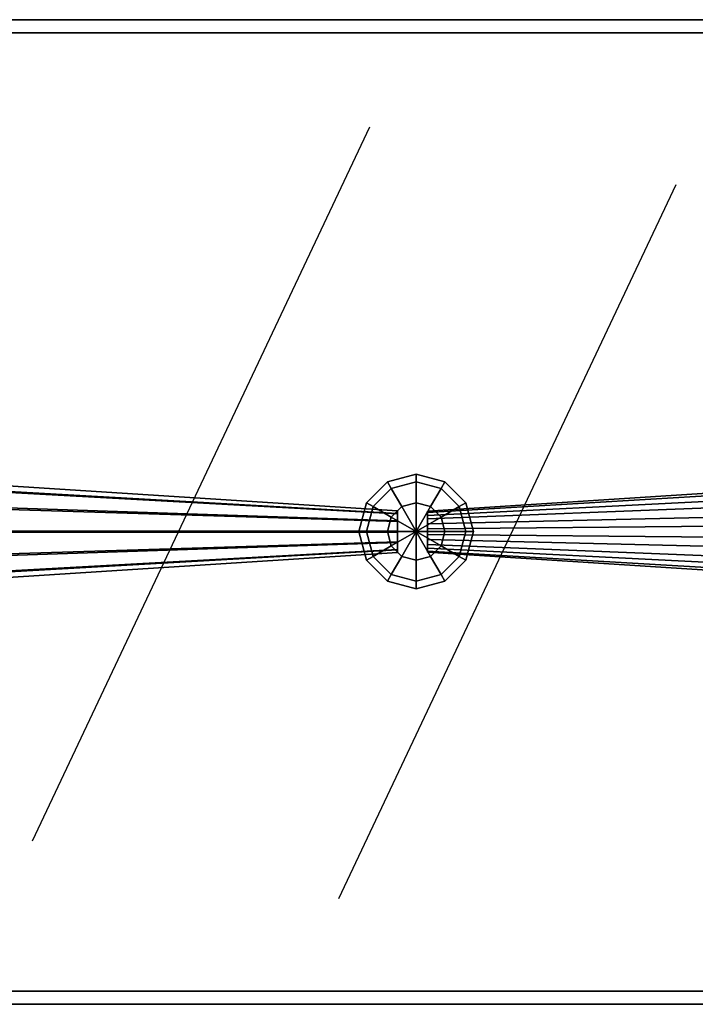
# Model space of a CAD drawing. Header units: millimetres. Extents: x -30782 to 40110, y 35885 to 73818.
# Tile 37 of 166: x -19834 to -19422, y 64189 to 64789. Entities that reach past the tile are written whole.
import ezdxf

# ---------------------------------------------------------------- set-up
doc = ezdxf.new("R2010")
doc.units = ezdxf.units.MM
doc.styles.get("Standard").update_dxf_attribs({"font": 'arial.ttf'})

# ---------------------------------------------------------------- blocks, each defined once
blk = doc.blocks.new('A$C70D153BE')
for p, q in [((1476, 599.45, -685.71), (1270.36, 164.33, -685.71)), ((1662.7, 564.32, -685.71), (1457.06, 129.2, -685.71))]:
    blk.add_line(p, q)
for points, invisible_edges in [([(2089.04, 656.96, -265.71), (917.04, 664.96, -273.71), (925.04, 656.96, -265.71)], 1), ([(917.04, 664.96, -273.71), (2089.04, 656.96, -265.71), (2097.04, 664.96, -273.71)], 1), ([(2097.04, 664.96, -273.71), (2097.04, 664.96, -277.71), (917.04, 664.96, -277.71)], 12), ([(917.04, 664.96, -277.71), (917.04, 664.96, -273.71), (2097.04, 664.96, -273.71)], 12), ([(2097.04, 664.96, -277.71), (917.04, 64.96, -277.71), (917.04, 664.96, -277.71)], 1), ([(917.04, 64.96, -277.71), (2097.04, 664.96, -277.71), (2097.04, 64.96, -277.71)], 1), ([(925.04, 72.96, -265.71), (2089.04, 72.96, -265.71), (2089.04, 656.96, -265.71)], 12), ([(925.04, 656.96, -265.71), (925.04, 72.96, -265.71), (2089.04, 656.96, -265.71)], 2), ([(1129.75, 388.95, -498.93), (1492.95, 365.63, -499.39), (1129.75, 384.48, -517.02)], 2), ([(1129.75, 383.77, -481.03), (1492.95, 365.63, -499.39), (1129.75, 388.95, -498.93)], 1), ([(1492.95, 365.63, -499.39), (1492.95, 364.05, -505.76), (1129.75, 384.48, -517.02)], 12), ([(1129.75, 384.48, -517.02), (1492.95, 364.05, -505.76), (1492.95, 359.51, -510.49)], 12), ([(1492.95, 359.51, -510.49), (1129.75, 371.56, -530.46), (1129.75, 384.48, -517.02)], 12), ([(1504.39, 388.08, -500.81), (1489.23, 379.33, -518.31), (1486.89, 383.4, -500.81)], 1), ([(1504.39, 383.4, -483.31), (1504.39, 388.08, -500.81), (1486.89, 383.4, -500.81)], 12), ([(1504.39, 388.08, -500.81), (1504.39, 383.4, -518.31), (1489.23, 379.33, -518.31)], 12), ([(1519.54, 379.33, -518.31), (1504.39, 388.08, -500.81), (1521.89, 383.4, -500.81)], 1), ([(1519.54, 379.33, -518.31), (1504.39, 383.4, -518.31), (1504.39, 388.08, -500.81)], 12), ([(1521.89, 383.4, -500.81), (1504.39, 388.08, -500.81), (1504.39, 383.4, -483.31)], 12), ([(1874.46, 388.59, -494.54), (1511.25, 365.5, -497.85), (1874.46, 381.27, -477.41)], 2), ([(1874.46, 386.36, -513.05), (1511.25, 365.5, -497.85), (1874.46, 388.59, -494.54)], 1), ([(1511.25, 360.78, -509.61), (1511.25, 364.72, -504.36), (1874.46, 386.36, -513.05)], 12), ([(1874.46, 386.36, -513.05), (1874.46, 375.18, -527.96), (1511.25, 360.78, -509.61)], 12), ([(1874.46, 386.36, -513.05), (1511.25, 364.72, -504.36), (1511.25, 365.5, -497.85)], 12), ([(1492.95, 363.8, -493.09), (1129.75, 383.77, -481.03), (1129.75, 370.33, -468.11)], 12), ([(1129.75, 383.77, -481.03), (1492.95, 363.8, -493.09), (1492.95, 365.63, -499.39)], 12), ([(1486.89, 383.4, -500.81), (1478.14, 368.24, -518.31), (1474.08, 370.58, -500.81)], 1), ([(1489.23, 379.33, -483.31), (1486.89, 383.4, -500.81), (1474.08, 370.58, -500.81)], 12), ([(1489.23, 379.33, -483.31), (1474.08, 370.58, -500.81), (1478.14, 368.24, -483.31)], 1), ([(1486.89, 383.4, -500.81), (1489.23, 379.33, -518.31), (1478.14, 368.24, -518.31)], 12), ([(1495.64, 368.24, -470.5), (1489.23, 379.33, -483.31), (1478.14, 368.24, -483.31)], 12), ([(1489.23, 379.33, -518.31), (1489.23, 361.83, -531.12), (1478.14, 368.24, -518.31)], 1), ([(1504.39, 383.4, -483.31), (1486.89, 383.4, -500.81), (1489.23, 379.33, -483.31)], 1), ([(1504.39, 370.58, -470.5), (1504.39, 383.4, -483.31), (1489.23, 379.33, -483.31)], 12), ([(1504.39, 383.4, -518.31), (1495.64, 368.24, -531.12), (1489.23, 379.33, -518.31)], 1), ([(1504.39, 370.58, -470.5), (1489.23, 379.33, -483.31), (1495.64, 368.24, -470.5)], 1), ([(1489.23, 379.33, -518.31), (1495.64, 368.24, -531.12), (1489.23, 361.83, -531.12)], 12), ([(1504.39, 383.4, -518.31), (1504.39, 370.58, -531.12), (1495.64, 368.24, -531.12)], 12), ([(1519.54, 379.33, -483.31), (1504.39, 383.4, -483.31), (1504.39, 370.58, -470.5)], 12), ([(1513.14, 368.24, -531.12), (1504.39, 383.4, -518.31), (1519.54, 379.33, -518.31)], 1), ([(1513.14, 368.24, -531.12), (1504.39, 370.58, -531.12), (1504.39, 383.4, -518.31)], 12), ([(1521.89, 383.4, -500.81), (1504.39, 383.4, -483.31), (1519.54, 379.33, -483.31)], 1), ([(1519.54, 379.33, -483.31), (1504.39, 370.58, -470.5), (1513.14, 368.24, -470.5)], 1), ([(1511.25, 357.67, -487.88), (1874.46, 366.36, -466.23), (1874.46, 381.27, -477.41)], 12), ([(1511.25, 365.5, -497.85), (1511.25, 362.92, -491.81), (1874.46, 381.27, -477.41)], 12), ([(1874.46, 381.27, -477.41), (1511.25, 362.92, -491.81), (1511.25, 357.67, -487.88)], 12), ([(1530.64, 368.24, -483.31), (1519.54, 379.33, -483.31), (1513.14, 368.24, -470.5)], 12), ([(1519.54, 361.83, -531.12), (1513.14, 368.24, -531.12), (1519.54, 379.33, -518.31)], 12), ([(1530.64, 368.24, -518.31), (1519.54, 379.33, -518.31), (1521.89, 383.4, -500.81)], 12), ([(1534.7, 370.58, -500.81), (1521.89, 383.4, -500.81), (1519.54, 379.33, -483.31)], 12), ([(1519.54, 361.83, -531.12), (1519.54, 379.33, -518.31), (1530.64, 368.24, -518.31)], 1), ([(1534.7, 370.58, -500.81), (1519.54, 379.33, -483.31), (1530.64, 368.24, -483.31)], 1), ([(1530.64, 368.24, -518.31), (1521.89, 383.4, -500.81), (1534.7, 370.58, -500.81)], 1), ([(1511.25, 360.78, -509.61), (1874.46, 375.18, -527.96), (1874.46, 358.05, -535.28)], 12), ([(1129.75, 353.66, -535.63), (1129.75, 371.56, -530.46), (1492.95, 359.51, -510.49)], 12), ([(1129.75, 370.33, -468.11), (1492.95, 359.07, -488.54), (1492.95, 363.8, -493.09)], 12), ([(1129.75, 352.24, -463.65), (1492.95, 359.07, -488.54), (1129.75, 370.33, -468.11)], 1), ([(1474.08, 370.58, -500.81), (1474.08, 353.08, -518.31), (1469.39, 353.08, -500.81)], 1), ([(1478.14, 368.24, -483.31), (1474.08, 370.58, -500.81), (1469.39, 353.08, -500.81)], 12), ([(1478.14, 368.24, -483.31), (1469.39, 353.08, -500.81), (1474.08, 353.08, -483.31)], 1), ([(1474.08, 370.58, -500.81), (1478.14, 368.24, -518.31), (1474.08, 353.08, -518.31)], 12), ([(1489.23, 361.83, -470.5), (1478.14, 368.24, -483.31), (1474.08, 353.08, -483.31)], 12), ([(1478.14, 368.24, -518.31), (1486.89, 353.08, -531.12), (1474.08, 353.08, -518.31)], 1), ([(1495.64, 368.24, -470.5), (1478.14, 368.24, -483.31), (1489.23, 361.83, -470.5)], 1), ([(1478.14, 368.24, -518.31), (1489.23, 361.83, -531.12), (1486.89, 353.08, -531.12)], 12), ([(1874.46, 347.86, -464), (1874.46, 366.36, -466.23), (1511.25, 357.67, -487.88)], 12), ([(1530.64, 368.24, -483.31), (1513.14, 368.24, -470.5), (1519.54, 361.83, -470.5)], 1), ([(1534.7, 353.08, -483.31), (1530.64, 368.24, -483.31), (1519.54, 361.83, -470.5)], 12), ([(1521.89, 353.08, -531.12), (1519.54, 361.83, -531.12), (1530.64, 368.24, -518.31)], 12), ([(1521.89, 353.08, -531.12), (1530.64, 368.24, -518.31), (1534.7, 353.08, -518.31)], 1), ([(1534.7, 353.08, -518.31), (1530.64, 368.24, -518.31), (1534.7, 370.58, -500.81)], 12), ([(1539.39, 353.08, -500.81), (1534.7, 370.58, -500.81), (1530.64, 368.24, -483.31)], 12), ([(1539.39, 353.08, -500.81), (1530.64, 368.24, -483.31), (1534.7, 353.08, -483.31)], 1), ([(1534.7, 353.08, -518.31), (1534.7, 370.58, -500.81), (1539.39, 353.08, -500.81)], 1), ([(1489.23, 361.83, -470.5), (1474.08, 353.08, -483.31), (1486.89, 353.08, -470.5)], 1), ([(1492.95, 364.05, -505.76), (1492.95, 365.63, -499.39), (1492.95, 363.8, -493.09)], 12), ([(1492.95, 353.2, -512.31), (1492.95, 359.51, -510.49), (1492.95, 364.05, -505.76)], 12), ([(1492.95, 363.8, -493.09), (1492.95, 352.7, -486.97), (1492.95, 346.4, -488.79)], 13), ([(1492.95, 363.8, -493.09), (1492.95, 359.07, -488.54), (1492.95, 352.7, -486.97)], 12), ([(1511.25, 365.5, -497.85), (1511.25, 364.72, -504.36), (1511.25, 360.78, -509.61)], 12), ([(1511.25, 357.67, -487.88), (1511.25, 362.92, -491.81), (1511.25, 365.5, -497.85)], 12), ([(1511.25, 360.78, -509.61), (1511.25, 354.75, -512.19), (1511.25, 348.23, -511.41)], 12), ([(1874.46, 358.05, -535.28), (1511.25, 354.75, -512.19), (1511.25, 360.78, -509.61)], 12), ([(1534.7, 353.08, -483.31), (1519.54, 361.83, -470.5), (1521.89, 353.08, -470.5)], 1), ([(1492.95, 359.51, -510.49), (1492.95, 353.2, -512.31), (1129.75, 353.66, -535.63)], 12), ([(1129.75, 352.24, -463.65), (1492.95, 352.7, -486.97), (1492.95, 359.07, -488.54)], 12), ([(1874.46, 339.55, -533.05), (1511.25, 348.23, -511.41), (1874.46, 358.05, -535.28)], 2), ([(1511.25, 348.23, -511.41), (1511.25, 354.75, -512.19), (1874.46, 358.05, -535.28)], 12), ([(1511.25, 345.12, -489.67), (1511.25, 351.16, -487.09), (1511.25, 357.67, -487.88)], 12), ([(1511.25, 357.67, -487.88), (1511.25, 351.16, -487.09), (1874.46, 347.86, -464)], 12), ([(1129.75, 353.66, -535.63), (1492.95, 346.83, -510.74), (1129.75, 335.57, -531.17)], 1), ([(1129.75, 353.66, -535.63), (1492.95, 353.2, -512.31), (1492.95, 346.83, -510.74)], 12), ([(1492.95, 346.4, -488.79), (1492.95, 352.7, -486.97), (1129.75, 352.24, -463.65)], 12), ([(1129.75, 352.24, -463.65), (1129.75, 334.34, -468.83), (1492.95, 346.4, -488.79)], 12), ([(1469.39, 353.08, -500.81), (1474.08, 353.08, -518.31), (1478.14, 337.93, -518.31)], 12), ([(1469.39, 353.08, -500.81), (1478.14, 337.93, -518.31), (1474.08, 335.58, -500.81)], 1), ([(1474.08, 353.08, -483.31), (1469.39, 353.08, -500.81), (1474.08, 335.58, -500.81)], 12), ([(1486.89, 353.08, -470.5), (1474.08, 353.08, -483.31), (1478.14, 337.93, -483.31)], 12), ([(1474.08, 353.08, -518.31), (1486.89, 353.08, -531.12), (1489.23, 344.33, -531.12)], 12), ([(1474.08, 353.08, -518.31), (1489.23, 344.33, -531.12), (1478.14, 337.93, -518.31)], 1), ([(1474.08, 353.08, -483.31), (1474.08, 335.58, -500.81), (1478.14, 337.93, -483.31)], 1), ([(1486.89, 353.08, -470.5), (1478.14, 337.93, -483.31), (1489.23, 344.33, -470.5)], 1), ([(1492.95, 343.72, -508.32), (1492.95, 346.83, -510.74), (1492.95, 353.2, -512.31)], 12), ([(1874.46, 347.86, -464), (1511.25, 351.16, -487.09), (1511.25, 345.12, -489.67)], 12), ([(1511.25, 348.23, -511.41), (1511.25, 342.98, -507.47), (1511.25, 340.4, -501.44)], 14), ([(1874.46, 324.64, -521.87), (1511.25, 348.23, -511.41), (1874.46, 339.55, -533.05)], 1), ([(1874.46, 324.64, -521.87), (1511.25, 342.98, -507.47), (1511.25, 348.23, -511.41)], 12), ([(1530.64, 337.93, -483.31), (1521.89, 353.08, -470.5), (1519.54, 344.33, -470.5)], 1), ([(1519.54, 344.33, -531.12), (1534.7, 353.08, -518.31), (1530.64, 337.93, -518.31)], 1), ([(1519.54, 344.33, -531.12), (1521.89, 353.08, -531.12), (1534.7, 353.08, -518.31)], 12), ([(1530.64, 337.93, -483.31), (1534.7, 353.08, -483.31), (1521.89, 353.08, -470.5)], 12), ([(1530.64, 337.93, -518.31), (1539.39, 353.08, -500.81), (1534.7, 335.58, -500.81)], 1), ([(1530.64, 337.93, -518.31), (1534.7, 353.08, -518.31), (1539.39, 353.08, -500.81)], 12), ([(1534.7, 335.58, -500.81), (1534.7, 353.08, -483.31), (1530.64, 337.93, -483.31)], 1), ([(1534.7, 335.58, -500.81), (1539.39, 353.08, -500.81), (1534.7, 353.08, -483.31)], 12), ([(1492.95, 346.83, -510.74), (1492.95, 343.72, -508.32), (1129.75, 326.72, -524.29)], 14), ([(1129.75, 326.72, -524.29), (1129.75, 335.57, -531.17), (1492.95, 346.83, -510.74)], 12), ([(1129.75, 321.43, -482.26), (1492.95, 341.85, -493.52), (1492.95, 346.4, -488.79)], 12), ([(1492.95, 346.4, -488.79), (1129.75, 334.34, -468.83), (1129.75, 321.43, -482.26)], 12), ([(1492.95, 343.72, -508.32), (1129.75, 322.14, -518.25), (1129.75, 326.72, -524.29)], 13), ([(1492.95, 343.72, -508.32), (1492.95, 342.1, -506.19), (1129.75, 322.14, -518.25)], 12), ([(1129.75, 322.14, -518.25), (1492.95, 342.1, -506.19), (1492.95, 340.28, -499.89)], 12), ([(1489.23, 344.33, -470.5), (1478.14, 337.93, -483.31), (1489.23, 326.83, -483.31)], 12), ([(1478.14, 337.93, -518.31), (1489.23, 344.33, -531.12), (1495.64, 337.93, -531.12)], 12), ([(1489.23, 344.33, -470.5), (1489.23, 326.83, -483.31), (1495.64, 337.93, -470.5)], 1), ([(1492.95, 346.4, -488.79), (1492.95, 341.85, -493.52), (1492.95, 340.28, -499.89)], 12), ([(1492.95, 340.28, -499.89), (1492.95, 342.1, -506.19), (1492.95, 343.72, -508.32)], 12), ([(1874.46, 347.86, -464), (1511.25, 345.12, -489.67), (1874.46, 330.72, -471.33)], 1), ([(1511.25, 340.4, -501.44), (1511.25, 341.19, -494.92), (1511.25, 345.12, -489.67)], 12), ([(1874.46, 330.72, -471.33), (1511.25, 345.12, -489.67), (1874.46, 319.54, -486.24)], 2), ([(1511.25, 345.12, -489.67), (1511.25, 341.19, -494.92), (1874.46, 319.54, -486.24)], 12), ([(1511.25, 342.98, -507.47), (1511.25, 340.63, -502.61), (1511.25, 340.4, -501.44)], 12), ([(1511.25, 340.63, -502.61), (1511.25, 342.98, -507.47), (1874.46, 324.64, -521.87)], 12), ([(1519.54, 326.83, -483.31), (1519.54, 344.33, -470.5), (1513.14, 337.93, -470.5)], 1), ([(1513.14, 337.93, -531.12), (1519.54, 344.33, -531.12), (1530.64, 337.93, -518.31)], 12), ([(1519.54, 326.83, -483.31), (1530.64, 337.93, -483.31), (1519.54, 344.33, -470.5)], 12), ([(1492.95, 340.28, -499.89), (1492.95, 341.85, -493.52), (1129.75, 321.43, -482.26)], 12), ([(1129.75, 322.14, -518.25), (1492.95, 340.28, -499.89), (1129.75, 316.96, -500.35)], 1), ([(1129.75, 316.96, -500.35), (1492.95, 340.28, -499.89), (1129.75, 321.43, -482.26)], 2), ([(1474.08, 335.58, -500.81), (1478.14, 337.93, -518.31), (1489.23, 326.83, -518.31)], 12), ([(1478.14, 337.93, -483.31), (1474.08, 335.58, -500.81), (1486.89, 322.77, -500.81)], 12), ([(1478.14, 337.93, -518.31), (1495.64, 337.93, -531.12), (1489.23, 326.83, -518.31)], 1), ([(1478.14, 337.93, -483.31), (1486.89, 322.77, -500.81), (1489.23, 326.83, -483.31)], 1), ([(1495.64, 337.93, -470.5), (1489.23, 326.83, -483.31), (1504.39, 322.77, -483.31)], 12), ([(1489.23, 326.83, -518.31), (1495.64, 337.93, -531.12), (1504.39, 335.58, -531.12)], 12), ([(1495.64, 337.93, -470.5), (1504.39, 322.77, -483.31), (1504.39, 335.58, -470.5)], 1), ([(1504.39, 322.77, -483.31), (1513.14, 337.93, -470.5), (1504.39, 335.58, -470.5)], 1), ([(1504.39, 322.77, -483.31), (1519.54, 326.83, -483.31), (1513.14, 337.93, -470.5)], 12), ([(1504.39, 335.58, -531.12), (1513.14, 337.93, -531.12), (1519.54, 326.83, -518.31)], 12), ([(1874.46, 319.54, -486.24), (1511.25, 341.19, -494.92), (1511.25, 340.4, -501.44)], 12), ([(1511.25, 340.4, -501.44), (1511.25, 340.63, -502.61), (1874.46, 317.95, -508.06)], 14), ([(1511.25, 340.63, -502.61), (1874.46, 324.64, -521.87), (1874.46, 317.95, -508.06)], 13), ([(1874.46, 317.95, -508.06), (1874.46, 317.31, -504.74), (1511.25, 340.4, -501.44)], 12), ([(1874.46, 319.54, -486.24), (1511.25, 340.4, -501.44), (1874.46, 317.31, -504.74)], 1), ([(1513.14, 337.93, -531.12), (1530.64, 337.93, -518.31), (1519.54, 326.83, -518.31)], 1), ([(1519.54, 326.83, -518.31), (1530.64, 337.93, -518.31), (1534.7, 335.58, -500.81)], 12), ([(1521.89, 322.77, -500.81), (1530.64, 337.93, -483.31), (1519.54, 326.83, -483.31)], 1), ([(1521.89, 322.77, -500.81), (1534.7, 335.58, -500.81), (1530.64, 337.93, -483.31)], 12), ([(1474.08, 335.58, -500.81), (1489.23, 326.83, -518.31), (1486.89, 322.77, -500.81)], 1), ([(1489.23, 326.83, -518.31), (1504.39, 335.58, -531.12), (1504.39, 322.77, -518.31)], 1), ([(1504.39, 335.58, -531.12), (1519.54, 326.83, -518.31), (1504.39, 322.77, -518.31)], 1), ([(1519.54, 326.83, -518.31), (1534.7, 335.58, -500.81), (1521.89, 322.77, -500.81)], 1), ([(1486.89, 322.77, -500.81), (1489.23, 326.83, -518.31), (1504.39, 322.77, -518.31)], 12), ([(1489.23, 326.83, -483.31), (1486.89, 322.77, -500.81), (1504.39, 318.08, -500.81)], 12), ([(1489.23, 326.83, -483.31), (1504.39, 318.08, -500.81), (1504.39, 322.77, -483.31)], 1), ([(1504.39, 322.77, -518.31), (1519.54, 326.83, -518.31), (1521.89, 322.77, -500.81)], 12), ([(1504.39, 318.08, -500.81), (1519.54, 326.83, -483.31), (1504.39, 322.77, -483.31)], 1), ([(1504.39, 318.08, -500.81), (1521.89, 322.77, -500.81), (1519.54, 326.83, -483.31)], 12), ([(1486.89, 322.77, -500.81), (1504.39, 322.77, -518.31), (1504.39, 318.08, -500.81)], 1), ([(1504.39, 322.77, -518.31), (1521.89, 322.77, -500.81), (1504.39, 318.08, -500.81)], 1), ([(2097.04, 64.96, -273.71), (925.04, 72.96, -265.71), (917.04, 64.96, -273.71)], 1), ([(2097.04, 64.96, -273.71), (2089.04, 72.96, -265.71), (925.04, 72.96, -265.71)], 12), ([(2097.04, 64.96, -277.71), (2097.04, 64.96, -273.71), (917.04, 64.96, -273.71)], 12), ([(2097.04, 64.96, -277.71), (917.04, 64.96, -273.71), (917.04, 64.96, -277.71)], 1)]:
    blk.add_3dface(points, dxfattribs=dict(invisible_edges=invisible_edges))
for points in [[(1504.39, 353.08, -465.81), (1495.64, 368.24, -470.5), (1489.23, 361.83, -470.5)], [(1495.64, 368.24, -531.12), (1504.39, 353.08, -535.81), (1489.23, 361.83, -531.12)], [(1504.39, 353.08, -465.81), (1504.39, 370.58, -470.5), (1495.64, 368.24, -470.5)], [(1504.39, 370.58, -531.12), (1504.39, 353.08, -535.81), (1495.64, 368.24, -531.12)], [(1513.14, 368.24, -470.5), (1504.39, 370.58, -470.5), (1504.39, 353.08, -465.81)], [(1504.39, 353.08, -535.81), (1504.39, 370.58, -531.12), (1513.14, 368.24, -531.12)], [(1519.54, 361.83, -470.5), (1513.14, 368.24, -470.5), (1504.39, 353.08, -465.81)], [(1504.39, 353.08, -535.81), (1513.14, 368.24, -531.12), (1519.54, 361.83, -531.12)], [(1504.39, 353.08, -465.81), (1489.23, 361.83, -470.5), (1486.89, 353.08, -470.5)], [(1489.23, 361.83, -531.12), (1504.39, 353.08, -535.81), (1486.89, 353.08, -531.12)], [(1521.89, 353.08, -470.5), (1519.54, 361.83, -470.5), (1504.39, 353.08, -465.81)], [(1504.39, 353.08, -535.81), (1519.54, 361.83, -531.12), (1521.89, 353.08, -531.12)], [(1504.39, 353.08, -465.81), (1486.89, 353.08, -470.5), (1489.23, 344.33, -470.5)], [(1486.89, 353.08, -531.12), (1504.39, 353.08, -535.81), (1489.23, 344.33, -531.12)], [(1504.39, 353.08, -465.81), (1489.23, 344.33, -470.5), (1495.64, 337.93, -470.5)], [(1489.23, 344.33, -531.12), (1504.39, 353.08, -535.81), (1495.64, 337.93, -531.12)], [(1504.39, 353.08, -465.81), (1495.64, 337.93, -470.5), (1504.39, 335.58, -470.5)], [(1495.64, 337.93, -531.12), (1504.39, 353.08, -535.81), (1504.39, 335.58, -531.12)], [(1519.54, 344.33, -470.5), (1521.89, 353.08, -470.5), (1504.39, 353.08, -465.81)], [(1513.14, 337.93, -470.5), (1519.54, 344.33, -470.5), (1504.39, 353.08, -465.81)], [(1504.39, 335.58, -470.5), (1513.14, 337.93, -470.5), (1504.39, 353.08, -465.81)], [(1504.39, 353.08, -535.81), (1521.89, 353.08, -531.12), (1519.54, 344.33, -531.12)], [(1504.39, 353.08, -535.81), (1519.54, 344.33, -531.12), (1513.14, 337.93, -531.12)], [(1504.39, 353.08, -535.81), (1513.14, 337.93, -531.12), (1504.39, 335.58, -531.12)]]:
    blk.add_3dface(points)
at = {"flags": 9}
for tag, p in [('YSIZE', (657.95, 924.51, -685.71)), ('XSIZE', (657.95, 924.51, -685.71)), ('YSIZE', (917.04, 64.96, -685.71)), ('XSIZE', (917.04, 64.96, -685.71)), ('ZSIZE', (917.04, 64.96, -685.71))]:
    blk.add_attdef(tag, p, '', height=0.5, dxfattribs=at)
at = {"text_generation_flag": 2, "flags": 9}
for tag in ['YSIZE', 'XSIZE']:
    blk.add_attdef(tag, (701.72, 754.43, -685.71), '', height=0.5, rotation=90, dxfattribs=at)
at = {"flags": 9}
for tag in ['YSIZE', 'XSIZE']:
    blk.add_attdef(tag, (2312.36, 754.43, -685.71), '', height=0.5, rotation=270, dxfattribs=at)

msp = doc.modelspace()

# ---------------------------------------------------------------- block references
msp.add_blockref('A$C70D153BE', (-21096.5, 64124.28))

doc.saveas('drawing.dxf')
